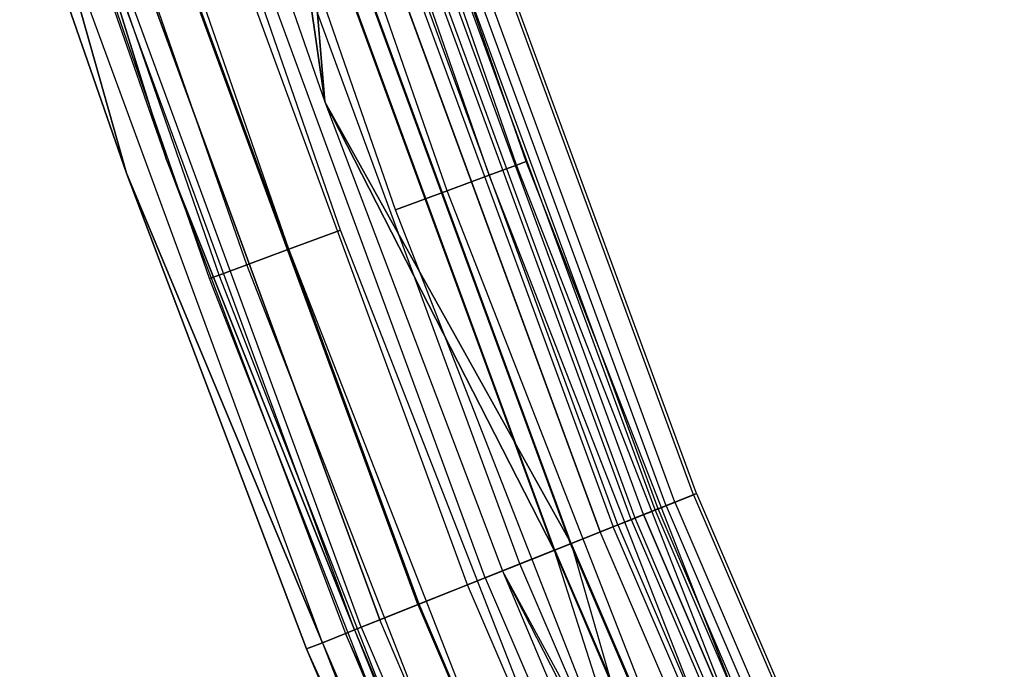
# Model space of a CAD drawing. Extents: x -175 to 175, y -175 to 175.
# Tile 23 of 130: x -166.43 to -154.76, y -65.2 to -57.51. Entities that reach past the tile are written whole.
import ezdxf

# ---------------------------------------------------------------- set-up
doc = ezdxf.new("R2010")
doc.units = 0
doc.header["$LTSCALE"] = 25.4
doc.layers.get('0').update_dxf_attribs({"linetype": 'CONTINUOUS'})

# ---------------------------------------------------------------- blocks, each defined once
blk = doc.blocks.new('SANTANA_PODLOGOWA_STL')
at = {"color": 0}
for p, q in [((-160.431, -59.186, 1043.5), (-162.631, -52.842, 1043.5)), ((-160.431, -59.186, 1043.5), (-162.631, -52.842, 1043.5)), ((-160.431, -59.186, 247.5), (-162.631, -52.842, 247.5)), ((-160.431, -59.186, 247.5), (-162.631, -52.842, 247.5)), ((-160.87, -59.348, 1044.786), (-163.076, -52.986, 1044.786)), ((-160.87, -59.348, 1044.786), (-163.076, -52.986, 1044.786)), ((-160.87, -59.348, 1042.214), (-163.076, -52.986, 1042.214)), ((-160.87, -59.348, 1042.214), (-163.076, -52.986, 1042.214)), ((-160.87, -59.348, 248.786), (-163.076, -52.986, 248.786)), ((-160.87, -59.348, 248.786), (-163.076, -52.986, 248.786)), ((-160.87, -59.348, 246.214), (-163.076, -52.986, 246.214)), ((-160.87, -59.348, 246.214), (-163.076, -52.986, 246.214)), ((-160.544, -59.228, 1044.184), (-162.745, -52.879, 1044.184)), ((-160.544, -59.228, 1044.184), (-162.745, -52.879, 1044.184)), ((-160.544, -59.228, 1042.816), (-162.745, -52.879, 1042.816)), ((-160.544, -59.228, 1042.816), (-162.745, -52.879, 1042.816)), ((-160.544, -59.228, 248.184), (-162.745, -52.879, 248.184)), ((-160.544, -59.228, 248.184), (-162.745, -52.879, 248.184)), ((-160.544, -59.228, 246.816), (-162.745, -52.879, 246.816)), ((-160.544, -59.228, 246.816), (-162.745, -52.879, 246.816)), ((-161.369, -59.532, 1045.232), (-163.582, -53.151, 1045.232)), ((-161.369, -59.532, 1045.232), (-163.582, -53.151, 1045.232)), ((-161.369, -59.532, 1041.768), (-163.582, -53.151, 1041.768)), ((-161.369, -59.532, 1041.768), (-163.582, -53.151, 1041.768)), ((-161.369, -59.532, 249.232), (-163.582, -53.151, 249.232)), ((-161.369, -59.532, 249.232), (-163.582, -53.151, 249.232)), ((-161.369, -59.532, 245.768), (-163.582, -53.151, 245.768)), ((-161.369, -59.532, 245.768), (-163.582, -53.151, 245.768)), ((-161.981, -59.758, 1045.47), (-164.202, -53.353, 1045.47)), ((-161.981, -59.758, 1041.53), (-164.202, -53.353, 1041.53)), ((-161.981, -59.758, 1045.47), (-164.202, -53.353, 1045.47)), ((-161.981, -59.758, 1041.53), (-164.202, -53.353, 1041.53)), ((-161.981, -59.758, 249.47), (-164.202, -53.353, 249.47)), ((-161.981, -59.758, 245.53), (-164.202, -53.353, 245.53)), ((-161.981, -59.758, 249.47), (-164.202, -53.353, 249.47)), ((-161.981, -59.758, 245.53), (-164.202, -53.353, 245.53)), ((-162.633, -59.998, 1041.53), (-164.863, -53.567, 1041.53)), ((-162.633, -59.998, 1045.47), (-164.863, -53.567, 1045.47)), ((-162.633, -59.998, 1045.47), (-164.863, -53.567, 1045.47)), ((-162.633, -59.998, 1041.53), (-164.863, -53.567, 1041.53)), ((-162.633, -59.998, 245.53), (-164.863, -53.567, 245.53)), ((-162.633, -59.998, 249.47), (-164.863, -53.567, 249.47)), ((-162.633, -59.998, 249.47), (-164.863, -53.567, 249.47)), ((-162.633, -59.998, 245.53), (-164.863, -53.567, 245.53)), ((-163.245, -60.224, 1045.232), (-165.484, -53.769, 1045.232)), ((-163.245, -60.224, 1045.232), (-165.484, -53.769, 1045.232)), ((-163.245, -60.224, 1041.768), (-165.484, -53.769, 1041.768)), ((-163.245, -60.224, 1041.768), (-165.484, -53.769, 1041.768)), ((-163.245, -60.224, 249.232), (-165.484, -53.769, 249.232)), ((-163.245, -60.224, 249.232), (-165.484, -53.769, 249.232)), ((-163.245, -60.224, 245.768), (-165.484, -53.769, 245.768)), ((-163.245, -60.224, 245.768), (-165.484, -53.769, 245.768)), ((-164.07, -60.529, 1044.184), (-166.32, -54.041, 1044.184)), ((-164.07, -60.529, 1044.184), (-166.32, -54.041, 1044.184)), ((-164.07, -60.529, 1042.816), (-166.32, -54.041, 1042.816)), ((-164.07, -60.529, 1042.816), (-166.32, -54.041, 1042.816)), ((-164.07, -60.529, 248.184), (-166.32, -54.041, 248.184)), ((-164.07, -60.529, 248.184), (-166.32, -54.041, 248.184)), ((-164.07, -60.529, 246.816), (-166.32, -54.041, 246.816)), ((-164.07, -60.529, 246.816), (-166.32, -54.041, 246.816)), ((-163.744, -60.409, 1044.786), (-165.99, -53.933, 1044.786)), ((-163.744, -60.409, 1044.786), (-165.99, -53.933, 1044.786)), ((-163.744, -60.409, 1042.214), (-165.99, -53.933, 1042.214)), ((-163.744, -60.409, 1042.214), (-165.99, -53.933, 1042.214)), ((-163.744, -60.409, 248.786), (-165.99, -53.933, 248.786)), ((-163.744, -60.409, 248.786), (-165.99, -53.933, 248.786)), ((-163.744, -60.409, 246.214), (-165.99, -53.933, 246.214)), ((-163.744, -60.409, 246.214), (-165.99, -53.933, 246.214)), ((-164.183, -60.57, 1043.5), (-166.435, -54.078, 1043.5)), ((-164.183, -60.57, 1043.5), (-166.435, -54.078, 1043.5)), ((-164.183, -60.57, 247.5), (-166.435, -54.078, 247.5)), ((-164.183, -60.57, 247.5), (-166.435, -54.078, 247.5)), ((-158.448, -63.131, 246.947), (-161.634, -54.461, 246.947)), ((-158.448, -63.131, 246.947), (-161.634, -54.461, 246.947)), ((-158.448, -63.131, 1044.053), (-161.634, -54.461, 1044.053)), ((-158.448, -63.131, 1044.053), (-161.634, -54.461, 1044.053)), ((-158.412, -63.117, 247.838), (-161.597, -54.448, 247.838)), ((-158.412, -63.117, 247.838), (-161.597, -54.448, 247.838)), ((-158.412, -63.117, 1043.162), (-161.597, -54.448, 1043.162)), ((-158.412, -63.117, 1043.162), (-161.597, -54.448, 1043.162)), ((-158.902, -63.312, 247.945), (-162.096, -54.617, 247.945)), ((-158.902, -63.312, 247.945), (-162.096, -54.617, 247.945)), ((-158.902, -63.312, 1043.055), (-162.096, -54.617, 1043.055)), ((-158.902, -63.312, 1043.055), (-162.096, -54.617, 1043.055)), ((-158.867, -63.298, 247.276), (-162.061, -54.605, 247.276)), ((-158.867, -63.298, 247.276), (-162.061, -54.605, 247.276)), ((-158.867, -63.298, 1043.724), (-162.061, -54.605, 1043.724)), ((-158.867, -63.298, 1043.724), (-162.061, -54.605, 1043.724)), ((-158.773, -63.261, 246.126), (-161.965, -54.572, 246.126)), ((-158.773, -63.261, 246.126), (-161.965, -54.572, 246.126)), ((-158.773, -63.261, 1044.874), (-161.965, -54.572, 1044.874)), ((-158.773, -63.261, 1044.874), (-161.965, -54.572, 1044.874)), ((-158.669, -63.219, 248.686), (-161.859, -54.537, 248.686)), ((-158.669, -63.219, 248.686), (-161.859, -54.537, 248.686)), ((-158.669, -63.219, 1042.314), (-161.859, -54.537, 1042.314)), ((-158.669, -63.219, 1042.314), (-161.859, -54.537, 1042.314)), ((-159.186, -63.425, 249.383), (-162.386, -54.714, 249.383)), ((-159.186, -63.425, 249.383), (-162.386, -54.714, 249.383)), ((-159.186, -63.425, 1041.616), (-162.386, -54.714, 1041.616)), ((-159.186, -63.425, 1041.616), (-162.386, -54.714, 1041.616)), ((-159.14, -63.407, 248.564), (-162.339, -54.698, 248.564)), ((-159.14, -63.407, 248.564), (-162.339, -54.698, 248.564)), ((-159.14, -63.407, 1042.436), (-162.339, -54.698, 1042.436)), ((-159.14, -63.407, 1042.436), (-162.339, -54.698, 1042.436)), ((-159.039, -63.367, 246.632), (-162.236, -54.664, 246.632)), ((-159.039, -63.367, 246.632), (-162.236, -54.664, 246.632)), ((-159.039, -63.367, 1044.368), (-162.236, -54.664, 1044.368)), ((-159.039, -63.367, 1044.368), (-162.236, -54.664, 1044.368)), ((-162.762, -54.841, 249.064), (-159.555, -63.572, 249.064)), ((-162.762, -54.841, 249.064), (-159.555, -63.572, 249.064)), ((-159.555, -63.572, 1041.936), (-162.762, -54.841, 1041.936)), ((-159.555, -63.572, 1041.936), (-162.762, -54.841, 1041.936)), ((-162.604, -54.788, 246.086), (-159.399, -63.51, 246.086)), ((-162.604, -54.788, 246.086), (-159.399, -63.51, 246.086)), ((-162.604, -54.788, 1044.914), (-159.399, -63.51, 1044.914)), ((-162.604, -54.788, 1044.914), (-159.399, -63.51, 1044.914)), ((-159.344, -63.489, 245.48), (-162.548, -54.769, 245.48)), ((-159.344, -63.489, 245.48), (-162.548, -54.769, 245.48)), ((-159.344, -63.489, 1045.52), (-162.548, -54.769, 1045.52)), ((-159.344, -63.489, 1045.52), (-162.548, -54.769, 1045.52)), ((-159.907, -63.713, 245.698), (-163.122, -54.962, 245.698)), ((-159.907, -63.713, 245.698), (-163.122, -54.962, 245.698)), ((-159.907, -63.713, 1045.302), (-163.122, -54.962, 1045.302)), ((-159.907, -63.713, 1045.302), (-163.122, -54.962, 1045.302)), ((-162.817, -58.477, 250), (-163.112, -54.959, 249.841)), ((-162.817, -58.477, 250), (-163.112, -54.959, 249.841)), ((-159.897, -63.709, 249.841), (-163.112, -54.959, 249.841)), ((-159.897, -63.709, 249.841), (-163.112, -54.959, 249.841)), ((-163.112, -54.959, 1041.159), (-162.817, -58.477, 1041)), ((-159.897, -63.709, 1041.159), (-163.112, -54.959, 1041.159)), ((-159.897, -63.709, 1041.159), (-163.112, -54.959, 1041.159)), ((-163.112, -54.959, 1041.159), (-162.817, -58.477, 1041)), ((-163.318, -55.028, 249.388), (-162.817, -58.477, 249.5)), ((-160.099, -63.789, 249.388), (-163.318, -55.028, 249.388)), ((-160.099, -63.789, 249.388), (-163.318, -55.028, 249.388)), ((-163.318, -55.028, 249.388), (-162.817, -58.477, 249.5)), ((-162.817, -58.477, 1041.5), (-163.318, -55.028, 1041.612)), ((-162.817, -58.477, 1041.5), (-163.318, -55.028, 1041.612)), ((-160.099, -63.789, 1041.612), (-163.318, -55.028, 1041.612)), ((-160.099, -63.789, 1041.612), (-163.318, -55.028, 1041.612)), ((-160.09, -63.786, 245.091), (-163.309, -55.025, 245.091)), ((-160.09, -63.786, 245.091), (-163.309, -55.025, 245.091)), ((-160.09, -63.786, 1045.909), (-163.309, -55.025, 1045.909)), ((-160.09, -63.786, 1045.909), (-163.309, -55.025, 1045.909)), ((-160.505, -63.951, 245.513), (-163.732, -55.168, 245.513)), ((-160.505, -63.951, 245.513), (-163.732, -55.168, 245.513)), ((-160.505, -63.951, 1045.487), (-163.732, -55.168, 1045.487)), ((-160.505, -63.951, 1045.487), (-163.732, -55.168, 1045.487)), ((-160.916, -64.115, 245.01), (-164.151, -55.309, 245.01)), ((-160.916, -64.115, 245.01), (-164.151, -55.309, 245.01)), ((-160.916, -64.115, 1045.99), (-164.151, -55.309, 1045.99)), ((-160.916, -64.115, 1045.99), (-164.151, -55.309, 1045.99)), ((-163.944, -55.239, 250), (-162.817, -58.477, 250)), ((-163.944, -55.239, 250), (-162.817, -58.477, 250)), ((-163.944, -55.239, 249.5), (-162.817, -58.477, 249.5)), ((-163.944, -55.239, 249.5), (-162.817, -58.477, 249.5)), ((-163.944, -55.239, 1041.5), (-162.817, -58.477, 1041.5)), ((-163.944, -55.239, 1041.5), (-162.817, -58.477, 1041.5)), ((-163.944, -55.239, 1041), (-162.817, -58.477, 1041)), ((-163.944, -55.239, 1041), (-162.817, -58.477, 1041)), ((-161.126, -64.199, 245.55), (-164.366, -55.381, 245.55)), ((-161.126, -64.199, 245.55), (-164.366, -55.381, 245.55)), ((-161.126, -64.199, 1045.45), (-164.366, -55.381, 1045.45)), ((-161.126, -64.199, 1045.45), (-164.366, -55.381, 1045.45)), ((-161.715, -64.433, 245.245), (-164.966, -55.584, 245.245)), ((-161.715, -64.433, 245.245), (-164.966, -55.584, 245.245)), ((-161.715, -64.433, 1045.755), (-164.966, -55.584, 1045.755)), ((-161.715, -64.433, 1045.755), (-164.966, -55.584, 1045.755)), ((-161.701, -64.428, 245.807), (-164.952, -55.579, 245.807)), ((-161.701, -64.428, 245.807), (-164.952, -55.579, 245.807)), ((-161.701, -64.428, 1045.193), (-164.952, -55.579, 1045.193)), ((-161.701, -64.428, 1045.193), (-164.952, -55.579, 1045.193)), ((-162.166, -64.613, 246.253), (-165.426, -55.738, 246.253)), ((-162.166, -64.613, 246.253), (-165.426, -55.738, 246.253)), ((-165.426, -55.738, 1044.747), (-162.166, -64.613, 1044.747)), ((-165.426, -55.738, 1044.747), (-162.166, -64.613, 1044.747)), ((-165.839, -55.878, 247.5), (-164.7, -59.153, 247.5)), ((-165.839, -55.878, 247.5), (-164.7, -59.153, 247.5)), ((-165.839, -55.878, 1043.5), (-164.7, -59.153, 1043.5)), ((-165.839, -55.878, 1043.5), (-164.7, -59.153, 1043.5)), ((-164.7, -59.153, 247.5), (-165.733, -55.842, 246.839)), ((-164.7, -59.153, 247.5), (-165.733, -55.842, 246.839)), ((-162.467, -64.733, 246.839), (-165.733, -55.842, 246.839)), ((-162.467, -64.733, 246.839), (-165.733, -55.842, 246.839)), ((-165.733, -55.842, 1044.161), (-164.7, -59.153, 1043.5)), ((-162.467, -64.733, 1044.161), (-165.733, -55.842, 1044.161)), ((-162.467, -64.733, 1044.161), (-165.733, -55.842, 1044.161)), ((-165.733, -55.842, 1044.161), (-164.7, -59.153, 1043.5)), ((-162.387, -64.701, 245.767), (-165.652, -55.815, 245.767)), ((-162.387, -64.701, 245.767), (-165.652, -55.815, 245.767)), ((-162.387, -64.701, 1045.233), (-165.652, -55.815, 1045.233)), ((-162.387, -64.701, 1045.233), (-165.652, -55.815, 1045.233)), ((-166.12, -55.972, 246.51), (-165.167, -59.321, 247.379)), ((-162.846, -64.884, 246.51), (-166.12, -55.972, 246.51)), ((-162.846, -64.884, 246.51), (-166.12, -55.972, 246.51)), ((-166.12, -55.972, 246.51), (-165.167, -59.321, 247.379)), ((-165.167, -59.321, 1043.62), (-166.12, -55.972, 1044.49)), ((-165.167, -59.321, 1043.62), (-166.12, -55.972, 1044.49)), ((-162.846, -64.884, 1044.49), (-166.12, -55.972, 1044.49)), ((-162.846, -64.884, 1044.49), (-166.12, -55.972, 1044.49)), ((-165.167, -59.321, 247.379), (-166.31, -56.036, 247.379)), ((-166.31, -56.036, 1043.62), (-165.167, -59.321, 1043.62)), ((-166.31, -56.036, 1043.62), (-165.167, -59.321, 1043.62)), ((-165.167, -59.321, 247.379), (-166.31, -56.036, 247.379)), ((-162.817, -58.477, 250), (-159.897, -63.709, 249.841)), ((-162.817, -58.477, 250), (-159.897, -63.709, 249.841)), ((-162.817, -58.477, 250), (-160.713, -64.034, 250)), ((-162.817, -58.477, 250), (-160.713, -64.034, 250)), ((-162.817, -58.477, 250), (-162.817, -58.477, 249.5)), ((-162.817, -58.477, 249.5), (-160.713, -64.034, 249.5)), ((-162.817, -58.477, 250), (-162.817, -58.477, 249.5)), ((-160.099, -63.789, 249.388), (-162.817, -58.477, 249.5)), ((-160.099, -63.789, 249.388), (-162.817, -58.477, 249.5)), ((-162.817, -58.477, 249.5), (-160.713, -64.034, 249.5)), ((-162.817, -58.477, 1041.5), (-160.099, -63.789, 1041.612)), ((-162.817, -58.477, 1041.5), (-160.099, -63.789, 1041.612)), ((-162.817, -58.477, 1041.5), (-160.713, -64.034, 1041.5)), ((-162.817, -58.477, 1041.5), (-160.713, -64.034, 1041.5)), ((-162.817, -58.477, 1041.5), (-162.817, -58.477, 1041)), ((-162.817, -58.477, 1041), (-160.713, -64.034, 1041)), ((-162.817, -58.477, 1041.5), (-162.817, -58.477, 1041)), ((-159.897, -63.709, 1041.159), (-162.817, -58.477, 1041)), ((-159.897, -63.709, 1041.159), (-162.817, -58.477, 1041)), ((-162.817, -58.477, 1041), (-160.713, -64.034, 1041)), ((-164.7, -59.153, 247.5), (-162.467, -64.733, 246.839)), ((-164.7, -59.153, 247.5), (-162.467, -64.733, 246.839)), ((-164.7, -59.153, 247.5), (-162.571, -64.774, 247.5)), ((-164.7, -59.153, 247.5), (-162.571, -64.774, 247.5)), ((-164.7, -59.153, 247.5), (-164.7, -59.153, 1043.5)), ((-164.7, -59.153, 1043.5), (-162.571, -64.774, 1043.5)), ((-164.7, -59.153, 247.5), (-164.7, -59.153, 1043.5)), ((-162.467, -64.733, 1044.161), (-164.7, -59.153, 1043.5)), ((-162.467, -64.733, 1044.161), (-164.7, -59.153, 1043.5)), ((-164.7, -59.153, 1043.5), (-162.571, -64.774, 1043.5)), ((-160.544, -59.228, 1044.184), (-160.87, -59.348, 1044.786)), ((-160.544, -59.228, 1044.184), (-160.87, -59.348, 1044.786)), ((-160.87, -59.348, 1042.214), (-160.544, -59.228, 1042.816)), ((-160.87, -59.348, 1042.214), (-160.544, -59.228, 1042.816)), ((-160.544, -59.228, 248.184), (-160.87, -59.348, 248.786)), ((-160.544, -59.228, 248.184), (-160.87, -59.348, 248.786)), ((-160.87, -59.348, 246.214), (-160.544, -59.228, 246.816)), ((-160.87, -59.348, 246.214), (-160.544, -59.228, 246.816)), ((-160.431, -59.186, 1043.5), (-160.544, -59.228, 1044.184)), ((-160.431, -59.186, 1043.5), (-160.544, -59.228, 1044.184)), ((-160.544, -59.228, 1042.816), (-160.431, -59.186, 1043.5)), ((-160.544, -59.228, 1042.816), (-160.431, -59.186, 1043.5)), ((-160.431, -59.186, 247.5), (-160.544, -59.228, 248.184)), ((-160.431, -59.186, 247.5), (-160.544, -59.228, 248.184)), ((-160.544, -59.228, 246.816), (-160.431, -59.186, 247.5)), ((-160.544, -59.228, 246.816), (-160.431, -59.186, 247.5)), ((-158.095, -65.485, 1044.184), (-160.544, -59.228, 1044.184)), ((-158.095, -65.485, 1044.184), (-160.544, -59.228, 1044.184)), ((-158.095, -65.485, 1042.816), (-160.544, -59.228, 1042.816)), ((-158.095, -65.485, 1042.816), (-160.544, -59.228, 1042.816)), ((-158.095, -65.485, 248.184), (-160.544, -59.228, 248.184)), ((-158.095, -65.485, 248.184), (-160.544, -59.228, 248.184)), ((-158.095, -65.485, 246.816), (-160.544, -59.228, 246.816)), ((-158.095, -65.485, 246.816), (-160.544, -59.228, 246.816)), ((-157.983, -65.439, 1043.5), (-160.431, -59.186, 1043.5)), ((-157.983, -65.439, 1043.5), (-160.431, -59.186, 1043.5)), ((-157.983, -65.439, 247.5), (-160.431, -59.186, 247.5)), ((-157.983, -65.439, 247.5), (-160.431, -59.186, 247.5)), ((-162.846, -64.884, 246.51), (-165.167, -59.321, 247.379)), ((-162.846, -64.884, 246.51), (-165.167, -59.321, 247.379)), ((-163.033, -64.958, 247.379), (-165.167, -59.321, 247.379)), ((-165.167, -59.321, 1043.62), (-162.846, -64.884, 1044.49)), ((-165.167, -59.321, 1043.62), (-162.846, -64.884, 1044.49)), ((-165.167, -59.321, 1043.62), (-163.033, -64.958, 1043.62)), ((-165.167, -59.321, 1043.62), (-163.033, -64.958, 1043.62)), ((-165.167, -59.321, 1043.62), (-165.167, -59.321, 247.379)), ((-163.033, -64.958, 247.379), (-165.167, -59.321, 247.379)), ((-165.167, -59.321, 1043.62), (-165.167, -59.321, 247.379)), ((-160.87, -59.348, 1044.786), (-161.369, -59.532, 1045.232)), ((-160.87, -59.348, 1044.786), (-161.369, -59.532, 1045.232)), ((-161.369, -59.532, 1041.768), (-160.87, -59.348, 1042.214)), ((-161.369, -59.532, 1041.768), (-160.87, -59.348, 1042.214)), ((-160.87, -59.348, 248.786), (-161.369, -59.532, 249.232)), ((-160.87, -59.348, 248.786), (-161.369, -59.532, 249.232)), ((-161.369, -59.532, 245.768), (-160.87, -59.348, 246.214)), ((-161.369, -59.532, 245.768), (-160.87, -59.348, 246.214)), ((-158.416, -65.618, 1044.786), (-160.87, -59.348, 1044.786)), ((-158.416, -65.618, 1044.786), (-160.87, -59.348, 1044.786)), ((-158.416, -65.618, 1042.214), (-160.87, -59.348, 1042.214)), ((-158.416, -65.618, 1042.214), (-160.87, -59.348, 1042.214)), ((-158.416, -65.618, 248.786), (-160.87, -59.348, 248.786)), ((-158.416, -65.618, 248.786), (-160.87, -59.348, 248.786)), ((-158.416, -65.618, 246.214), (-160.87, -59.348, 246.214)), ((-158.416, -65.618, 246.214), (-160.87, -59.348, 246.214)), ((-161.369, -59.532, 1045.232), (-161.981, -59.758, 1045.47)), ((-161.369, -59.532, 1045.232), (-161.981, -59.758, 1045.47)), ((-161.981, -59.758, 1041.53), (-161.369, -59.532, 1041.768)), ((-161.981, -59.758, 1041.53), (-161.369, -59.532, 1041.768)), ((-161.369, -59.532, 249.232), (-161.981, -59.758, 249.47)), ((-161.369, -59.532, 249.232), (-161.981, -59.758, 249.47)), ((-161.981, -59.758, 245.53), (-161.369, -59.532, 245.768)), ((-161.981, -59.758, 245.53), (-161.369, -59.532, 245.768)), ((-158.907, -65.822, 1045.232), (-161.369, -59.532, 1045.232)), ((-158.907, -65.822, 1045.232), (-161.369, -59.532, 1045.232)), ((-158.907, -65.822, 1041.768), (-161.369, -59.532, 1041.768)), ((-158.907, -65.822, 1041.768), (-161.369, -59.532, 1041.768)), ((-158.907, -65.822, 249.232), (-161.369, -59.532, 249.232)), ((-158.907, -65.822, 249.232), (-161.369, -59.532, 249.232)), ((-158.907, -65.822, 245.768), (-161.369, -59.532, 245.768)), ((-158.907, -65.822, 245.768), (-161.369, -59.532, 245.768)), ((-159.51, -66.071, 1045.47), (-161.981, -59.758, 1045.47)), ((-159.51, -66.071, 1041.53), (-161.981, -59.758, 1041.53)), ((-159.51, -66.071, 1045.47), (-161.981, -59.758, 1045.47)), ((-159.51, -66.071, 1041.53), (-161.981, -59.758, 1041.53)), ((-159.51, -66.071, 249.47), (-161.981, -59.758, 249.47)), ((-159.51, -66.071, 245.53), (-161.981, -59.758, 245.53)), ((-159.51, -66.071, 249.47), (-161.981, -59.758, 249.47)), ((-159.51, -66.071, 245.53), (-161.981, -59.758, 245.53)), ((-162.633, -59.998, 1045.47), (-163.245, -60.224, 1045.232)), ((-162.633, -59.998, 1045.47), (-163.245, -60.224, 1045.232)), ((-163.245, -60.224, 1041.768), (-162.633, -59.998, 1041.53)), ((-163.245, -60.224, 1041.768), (-162.633, -59.998, 1041.53)), ((-162.633, -59.998, 249.47), (-163.245, -60.224, 249.232)), ((-162.633, -59.998, 249.47), (-163.245, -60.224, 249.232)), ((-163.245, -60.224, 245.768), (-162.633, -59.998, 245.53)), ((-163.245, -60.224, 245.768), (-162.633, -59.998, 245.53)), ((-160.152, -66.337, 1041.53), (-162.633, -59.998, 1041.53)), ((-160.152, -66.337, 1045.47), (-162.633, -59.998, 1045.47)), ((-160.152, -66.337, 1045.47), (-162.633, -59.998, 1045.47)), ((-160.152, -66.337, 1041.53), (-162.633, -59.998, 1041.53)), ((-160.152, -66.337, 245.53), (-162.633, -59.998, 245.53)), ((-160.152, -66.337, 249.47), (-162.633, -59.998, 249.47)), ((-160.152, -66.337, 249.47), (-162.633, -59.998, 249.47)), ((-160.152, -66.337, 245.53), (-162.633, -59.998, 245.53)), ((-163.245, -60.224, 1045.232), (-163.744, -60.409, 1044.786)), ((-163.245, -60.224, 1045.232), (-163.744, -60.409, 1044.786)), ((-163.744, -60.409, 1042.214), (-163.245, -60.224, 1041.768)), ((-163.744, -60.409, 1042.214), (-163.245, -60.224, 1041.768)), ((-163.245, -60.224, 249.232), (-163.744, -60.409, 248.786)), ((-163.245, -60.224, 249.232), (-163.744, -60.409, 248.786)), ((-163.744, -60.409, 246.214), (-163.245, -60.224, 245.768)), ((-163.744, -60.409, 246.214), (-163.245, -60.224, 245.768)), ((-160.755, -66.587, 1045.232), (-163.245, -60.224, 1045.232)), ((-160.755, -66.587, 1045.232), (-163.245, -60.224, 1045.232)), ((-160.755, -66.587, 1041.768), (-163.245, -60.224, 1041.768)), ((-160.755, -66.587, 1041.768), (-163.245, -60.224, 1041.768)), ((-160.755, -66.587, 249.232), (-163.245, -60.224, 249.232)), ((-160.755, -66.587, 249.232), (-163.245, -60.224, 249.232)), ((-160.755, -66.587, 245.768), (-163.245, -60.224, 245.768)), ((-160.755, -66.587, 245.768), (-163.245, -60.224, 245.768)), ((-163.744, -60.409, 1044.786), (-164.07, -60.529, 1044.184)), ((-163.744, -60.409, 1044.786), (-164.07, -60.529, 1044.184)), ((-164.07, -60.529, 1042.816), (-163.744, -60.409, 1042.214)), ((-164.07, -60.529, 1042.816), (-163.744, -60.409, 1042.214)), ((-163.744, -60.409, 248.786), (-164.07, -60.529, 248.184)), ((-163.744, -60.409, 248.786), (-164.07, -60.529, 248.184)), ((-164.07, -60.529, 246.816), (-163.744, -60.409, 246.214)), ((-164.07, -60.529, 246.816), (-163.744, -60.409, 246.214)), ((-161.247, -66.791, 1044.786), (-163.744, -60.409, 1044.786)), ((-161.247, -66.791, 1044.786), (-163.744, -60.409, 1044.786)), ((-161.247, -66.791, 1042.214), (-163.744, -60.409, 1042.214)), ((-161.247, -66.791, 1042.214), (-163.744, -60.409, 1042.214)), ((-161.247, -66.791, 248.786), (-163.744, -60.409, 248.786)), ((-161.247, -66.791, 248.786), (-163.744, -60.409, 248.786)), ((-161.247, -66.791, 246.214), (-163.744, -60.409, 246.214)), ((-161.247, -66.791, 246.214), (-163.744, -60.409, 246.214)), ((-164.07, -60.529, 1044.184), (-164.183, -60.57, 1043.5)), ((-164.183, -60.57, 1043.5), (-164.07, -60.529, 1042.816)), ((-164.07, -60.529, 1044.184), (-164.183, -60.57, 1043.5)), ((-164.183, -60.57, 1043.5), (-164.07, -60.529, 1042.816)), ((-164.07, -60.529, 248.184), (-164.183, -60.57, 247.5)), ((-164.183, -60.57, 247.5), (-164.07, -60.529, 246.816)), ((-164.07, -60.529, 248.184), (-164.183, -60.57, 247.5)), ((-164.183, -60.57, 247.5), (-164.07, -60.529, 246.816)), ((-161.679, -66.97, 1043.5), (-164.183, -60.57, 1043.5)), ((-161.679, -66.97, 1043.5), (-164.183, -60.57, 1043.5)), ((-161.679, -66.97, 247.5), (-164.183, -60.57, 247.5)), ((-161.679, -66.97, 247.5), (-164.183, -60.57, 247.5)), ((-161.567, -66.923, 1044.184), (-164.07, -60.529, 1044.184)), ((-161.567, -66.923, 1044.184), (-164.07, -60.529, 1044.184)), ((-161.567, -66.923, 1042.816), (-164.07, -60.529, 1042.816)), ((-161.567, -66.923, 1042.816), (-164.07, -60.529, 1042.816)), ((-161.567, -66.923, 248.184), (-164.07, -60.529, 248.184)), ((-161.567, -66.923, 248.184), (-164.07, -60.529, 248.184)), ((-161.567, -66.923, 246.816), (-164.07, -60.529, 246.816)), ((-161.567, -66.923, 246.816), (-164.07, -60.529, 246.816)), ((-158.448, -63.131, 246.947), (-158.773, -63.261, 246.126)), ((-158.448, -63.131, 246.947), (-158.773, -63.261, 246.126)), ((-158.773, -63.261, 1044.874), (-158.448, -63.131, 1044.053)), ((-158.773, -63.261, 1044.874), (-158.448, -63.131, 1044.053)), ((-158.669, -63.219, 248.686), (-158.412, -63.117, 247.838)), ((-158.669, -63.219, 248.686), (-158.412, -63.117, 247.838)), ((-158.412, -63.117, 1043.162), (-158.669, -63.219, 1042.314)), ((-158.412, -63.117, 1043.162), (-158.669, -63.219, 1042.314)), ((-158.412, -63.117, 247.838), (-158.448, -63.131, 246.947)), ((-158.412, -63.117, 247.838), (-158.448, -63.131, 246.947)), ((-158.448, -63.131, 1044.053), (-158.412, -63.117, 1043.162)), ((-158.448, -63.131, 1044.053), (-158.412, -63.117, 1043.162)), ((-158.448, -63.131, 246.947), (-154.798, -71.617, 246.947)), ((-158.448, -63.131, 246.947), (-154.798, -71.617, 246.947)), ((-158.448, -63.131, 1044.053), (-154.798, -71.617, 1044.053)), ((-158.448, -63.131, 1044.053), (-154.798, -71.617, 1044.053)), ((-158.412, -63.117, 247.838), (-154.762, -71.601, 247.838)), ((-158.412, -63.117, 247.838), (-154.762, -71.601, 247.838)), ((-158.412, -63.117, 1043.162), (-154.762, -71.601, 1043.162)), ((-158.412, -63.117, 1043.162), (-154.762, -71.601, 1043.162)), ((-158.773, -63.261, 246.126), (-159.344, -63.489, 245.48)), ((-158.773, -63.261, 246.126), (-159.344, -63.489, 245.48)), ((-159.344, -63.489, 1045.52), (-158.773, -63.261, 1044.874)), ((-159.344, -63.489, 1045.52), (-158.773, -63.261, 1044.874)), ((-159.186, -63.425, 249.383), (-158.669, -63.219, 248.686)), ((-159.186, -63.425, 249.383), (-158.669, -63.219, 248.686)), ((-158.669, -63.219, 1042.314), (-159.186, -63.425, 1041.616)), ((-158.669, -63.219, 1042.314), (-159.186, -63.425, 1041.616)), ((-158.773, -63.261, 246.126), (-155.115, -71.764, 246.126)), ((-158.773, -63.261, 246.126), (-155.115, -71.764, 246.126)), ((-158.773, -63.261, 1044.874), (-155.115, -71.764, 1044.874)), ((-158.773, -63.261, 1044.874), (-155.115, -71.764, 1044.874)), ((-158.669, -63.219, 248.686), (-155.013, -71.717, 248.686)), ((-158.669, -63.219, 248.686), (-155.013, -71.717, 248.686)), ((-158.669, -63.219, 1042.314), (-155.013, -71.717, 1042.314)), ((-158.669, -63.219, 1042.314), (-155.013, -71.717, 1042.314)), ((-159.039, -63.367, 246.632), (-159.399, -63.51, 246.086)), ((-159.039, -63.367, 246.632), (-159.399, -63.51, 246.086)), ((-159.039, -63.367, 1044.368), (-159.399, -63.51, 1044.914)), ((-159.039, -63.367, 1044.368), (-159.399, -63.51, 1044.914)), ((-158.902, -63.312, 247.945), (-159.14, -63.407, 248.564)), ((-158.902, -63.312, 247.945), (-159.14, -63.407, 248.564)), ((-159.14, -63.407, 1042.436), (-158.902, -63.312, 1043.055)), ((-159.14, -63.407, 1042.436), (-158.902, -63.312, 1043.055)), ((-159.039, -63.367, 246.632), (-158.867, -63.298, 247.276)), ((-159.039, -63.367, 246.632), (-158.867, -63.298, 247.276)), ((-158.867, -63.298, 1043.724), (-159.039, -63.367, 1044.368)), ((-158.867, -63.298, 1043.724), (-159.039, -63.367, 1044.368)), ((-159.039, -63.367, 246.632), (-155.375, -71.884, 246.632)), ((-159.039, -63.367, 246.632), (-155.375, -71.884, 246.632)), ((-155.375, -71.884, 1044.368), (-159.039, -63.367, 1044.368)), ((-155.375, -71.884, 1044.368), (-159.039, -63.367, 1044.368)), ((-158.867, -63.298, 247.276), (-158.902, -63.312, 247.945)), ((-158.867, -63.298, 247.276), (-158.902, -63.312, 247.945)), ((-158.902, -63.312, 1043.055), (-158.867, -63.298, 1043.724)), ((-158.902, -63.312, 1043.055), (-158.867, -63.298, 1043.724)), ((-155.241, -71.822, 247.945), (-158.902, -63.312, 247.945)), ((-155.241, -71.822, 247.945), (-158.902, -63.312, 247.945)), ((-155.241, -71.822, 1043.055), (-158.902, -63.312, 1043.055)), ((-155.241, -71.822, 1043.055), (-158.902, -63.312, 1043.055)), ((-155.207, -71.806, 247.276), (-158.867, -63.298, 247.276)), ((-155.207, -71.806, 247.276), (-158.867, -63.298, 247.276)), ((-155.207, -71.806, 1043.724), (-158.867, -63.298, 1043.724)), ((-155.207, -71.806, 1043.724), (-158.867, -63.298, 1043.724)), ((-159.344, -63.489, 245.48), (-160.09, -63.786, 245.091)), ((-159.344, -63.489, 245.48), (-160.09, -63.786, 245.091)), ((-160.09, -63.786, 1045.909), (-159.344, -63.489, 1045.52)), ((-160.09, -63.786, 1045.909), (-159.344, -63.489, 1045.52)), ((-159.897, -63.709, 249.841), (-159.186, -63.425, 249.383)), ((-159.897, -63.709, 249.841), (-159.186, -63.425, 249.383)), ((-159.186, -63.425, 1041.616), (-159.897, -63.709, 1041.159)), ((-159.186, -63.425, 1041.616), (-159.897, -63.709, 1041.159)), ((-159.14, -63.407, 248.564), (-159.555, -63.572, 249.064)), ((-159.14, -63.407, 248.564), (-159.555, -63.572, 249.064)), ((-159.555, -63.572, 1041.936), (-159.14, -63.407, 1042.436)), ((-159.555, -63.572, 1041.936), (-159.14, -63.407, 1042.436)), ((-159.344, -63.489, 245.48), (-155.674, -72.022, 245.48)), ((-159.344, -63.489, 245.48), (-155.674, -72.022, 245.48)), ((-159.344, -63.489, 1045.52), (-155.674, -72.022, 1045.52)), ((-159.344, -63.489, 1045.52), (-155.674, -72.022, 1045.52)), ((-159.186, -63.425, 249.383), (-155.519, -71.951, 249.383)), ((-159.186, -63.425, 249.383), (-155.519, -71.951, 249.383)), ((-159.186, -63.425, 1041.616), (-155.519, -71.951, 1041.616)), ((-159.186, -63.425, 1041.616), (-155.519, -71.951, 1041.616)), ((-155.474, -71.93, 248.564), (-159.14, -63.407, 248.564)), ((-155.474, -71.93, 248.564), (-159.14, -63.407, 248.564)), ((-155.474, -71.93, 1042.436), (-159.14, -63.407, 1042.436)), ((-155.474, -71.93, 1042.436), (-159.14, -63.407, 1042.436)), ((-160.099, -63.789, 249.388), (-159.555, -63.572, 249.064)), ((-160.099, -63.789, 249.388), (-159.555, -63.572, 249.064)), ((-160.099, -63.789, 1041.612), (-159.555, -63.572, 1041.936)), ((-160.099, -63.789, 1041.612), (-159.555, -63.572, 1041.936)), ((-159.907, -63.713, 245.698), (-159.399, -63.51, 246.086)), ((-159.907, -63.713, 245.698), (-159.399, -63.51, 246.086)), ((-159.907, -63.713, 1045.302), (-159.399, -63.51, 1044.914)), ((-159.907, -63.713, 1045.302), (-159.399, -63.51, 1044.914)), ((-155.879, -72.117, 249.064), (-159.555, -63.572, 249.064)), ((-155.879, -72.117, 249.064), (-159.555, -63.572, 249.064)), ((-155.879, -72.117, 1041.936), (-159.555, -63.572, 1041.936)), ((-155.879, -72.117, 1041.936), (-159.555, -63.572, 1041.936)), ((-155.727, -72.047, 246.086), (-159.399, -63.51, 246.086)), ((-155.727, -72.047, 246.086), (-159.399, -63.51, 246.086)), ((-155.727, -72.047, 1044.914), (-159.399, -63.51, 1044.914)), ((-155.727, -72.047, 1044.914), (-159.399, -63.51, 1044.914)), ((-159.897, -63.709, 249.841), (-160.713, -64.034, 250)), ((-159.897, -63.709, 249.841), (-160.713, -64.034, 250)), ((-160.713, -64.034, 1041), (-159.897, -63.709, 1041.159)), ((-160.713, -64.034, 1041), (-159.897, -63.709, 1041.159)), ((-160.505, -63.951, 245.513), (-159.907, -63.713, 245.698)), ((-160.505, -63.951, 245.513), (-159.907, -63.713, 245.698)), ((-159.907, -63.713, 1045.302), (-160.505, -63.951, 1045.487)), ((-159.907, -63.713, 1045.302), (-160.505, -63.951, 1045.487)), ((-156.223, -72.276, 245.698), (-159.907, -63.713, 245.698)), ((-156.223, -72.276, 245.698), (-159.907, -63.713, 245.698)), ((-159.907, -63.713, 1045.302), (-156.223, -72.276, 1045.302)), ((-159.907, -63.713, 1045.302), (-156.223, -72.276, 1045.302)), ((-159.897, -63.709, 249.841), (-156.214, -72.272, 249.841)), ((-159.897, -63.709, 249.841), (-156.214, -72.272, 249.841)), ((-159.897, -63.709, 1041.159), (-157.863, -70.769, 1041)), ((-159.897, -63.709, 1041.159), (-157.863, -70.769, 1041)), ((-159.897, -63.709, 1041.159), (-156.214, -72.272, 1041.159)), ((-159.897, -63.709, 1041.159), (-156.214, -72.272, 1041.159)), ((-160.09, -63.786, 245.091), (-160.916, -64.115, 245.01)), ((-160.09, -63.786, 245.091), (-160.916, -64.115, 245.01)), ((-160.916, -64.115, 1045.99), (-160.09, -63.786, 1045.909)), ((-160.916, -64.115, 1045.99), (-160.09, -63.786, 1045.909)), ((-160.713, -64.034, 249.5), (-160.099, -63.789, 249.388)), ((-160.713, -64.034, 249.5), (-160.099, -63.789, 249.388)), ((-160.099, -63.789, 1041.612), (-160.713, -64.034, 1041.5)), ((-160.099, -63.789, 1041.612), (-160.713, -64.034, 1041.5)), ((-160.099, -63.789, 249.388), (-157.863, -70.769, 249.5)), ((-160.099, -63.789, 249.388), (-156.411, -72.363, 249.388)), ((-160.099, -63.789, 249.388), (-157.863, -70.769, 249.5)), ((-160.099, -63.789, 249.388), (-156.411, -72.363, 249.388)), ((-160.099, -63.789, 1041.612), (-156.411, -72.363, 1041.612)), ((-160.099, -63.789, 1041.612), (-156.411, -72.363, 1041.612)), ((-160.09, -63.786, 245.091), (-156.402, -72.359, 245.091)), ((-160.09, -63.786, 245.091), (-156.402, -72.359, 245.091)), ((-160.09, -63.786, 1045.909), (-156.402, -72.359, 1045.909)), ((-160.09, -63.786, 1045.909), (-156.402, -72.359, 1045.909)), ((-161.126, -64.199, 245.55), (-160.505, -63.951, 245.513)), ((-161.126, -64.199, 245.55), (-160.505, -63.951, 245.513)), ((-160.505, -63.951, 1045.487), (-161.126, -64.199, 1045.45)), ((-160.505, -63.951, 1045.487), (-161.126, -64.199, 1045.45)), ((-156.807, -72.547, 245.513), (-160.505, -63.951, 245.513)), ((-156.807, -72.547, 245.513), (-160.505, -63.951, 245.513)), ((-156.807, -72.547, 1045.487), (-160.505, -63.951, 1045.487)), ((-156.807, -72.547, 1045.487), (-160.505, -63.951, 1045.487)), ((-156.214, -72.272, 249.841), (-160.713, -64.034, 250)), ((-160.713, -64.034, 250), (-157.863, -70.769, 250)), ((-156.214, -72.272, 249.841), (-160.713, -64.034, 250)), ((-160.713, -64.034, 250), (-157.863, -70.769, 250)), ((-160.713, -64.034, 250), (-160.713, -64.034, 249.5)), ((-160.713, -64.034, 249.5), (-157.863, -70.769, 249.5)), ((-160.713, -64.034, 250), (-160.713, -64.034, 249.5)), ((-160.713, -64.034, 249.5), (-157.863, -70.769, 249.5)), ((-160.713, -64.034, 1041.5), (-157.863, -70.769, 1041.5)), ((-156.411, -72.363, 1041.612), (-160.713, -64.034, 1041.5)), ((-156.411, -72.363, 1041.612), (-160.713, -64.034, 1041.5)), ((-160.713, -64.034, 1041.5), (-157.863, -70.769, 1041.5)), ((-160.713, -64.034, 1041.5), (-160.713, -64.034, 1041)), ((-160.713, -64.034, 1041), (-157.863, -70.769, 1041)), ((-160.713, -64.034, 1041.5), (-160.713, -64.034, 1041)), ((-160.713, -64.034, 1041), (-157.863, -70.769, 1041)), ((-160.916, -64.115, 245.01), (-161.715, -64.433, 245.245)), ((-160.916, -64.115, 245.01), (-161.715, -64.433, 245.245)), ((-161.715, -64.433, 1045.755), (-160.916, -64.115, 1045.99)), ((-161.715, -64.433, 1045.755), (-160.916, -64.115, 1045.99)), ((-160.916, -64.115, 245.01), (-157.209, -72.732, 245.01)), ((-160.916, -64.115, 245.01), (-157.209, -72.732, 245.01)), ((-160.916, -64.115, 1045.99), (-157.209, -72.732, 1045.99)), ((-160.916, -64.115, 1045.99), (-157.209, -72.732, 1045.99)), ((-161.701, -64.428, 245.807), (-161.126, -64.199, 245.55)), ((-161.701, -64.428, 245.807), (-161.126, -64.199, 245.55)), ((-161.126, -64.199, 1045.45), (-161.701, -64.428, 1045.193)), ((-161.126, -64.199, 1045.45), (-161.701, -64.428, 1045.193)), ((-157.414, -72.828, 245.55), (-161.126, -64.199, 245.55)), ((-157.414, -72.828, 245.55), (-161.126, -64.199, 245.55)), ((-157.414, -72.828, 1045.45), (-161.126, -64.199, 1045.45)), ((-157.414, -72.828, 1045.45), (-161.126, -64.199, 1045.45)), ((-162.166, -64.613, 246.253), (-161.701, -64.428, 245.807)), ((-162.166, -64.613, 246.253), (-161.701, -64.428, 245.807)), ((-161.701, -64.428, 1045.193), (-162.166, -64.613, 1044.747)), ((-161.701, -64.428, 1045.193), (-162.166, -64.613, 1044.747)), ((-157.976, -73.088, 245.807), (-161.701, -64.428, 245.807)), ((-157.976, -73.088, 245.807), (-161.701, -64.428, 245.807)), ((-157.976, -73.088, 1045.193), (-161.701, -64.428, 1045.193)), ((-157.976, -73.088, 1045.193), (-161.701, -64.428, 1045.193)), ((-161.715, -64.433, 245.245), (-162.387, -64.701, 245.767)), ((-161.715, -64.433, 245.245), (-162.387, -64.701, 245.767)), ((-162.387, -64.701, 1045.233), (-161.715, -64.433, 1045.755)), ((-162.387, -64.701, 1045.233), (-161.715, -64.433, 1045.755)), ((-161.715, -64.433, 245.245), (-157.99, -73.094, 245.245)), ((-161.715, -64.433, 245.245), (-157.99, -73.094, 245.245)), ((-161.715, -64.433, 1045.755), (-157.99, -73.094, 1045.755)), ((-161.715, -64.433, 1045.755), (-157.99, -73.094, 1045.755)), ((-162.467, -64.733, 246.839), (-162.166, -64.613, 246.253)), ((-162.467, -64.733, 246.839), (-162.166, -64.613, 246.253)), ((-162.467, -64.733, 1044.161), (-162.166, -64.613, 1044.747)), ((-162.467, -64.733, 1044.161), (-162.166, -64.613, 1044.747)), ((-158.43, -73.297, 246.253), (-162.166, -64.613, 246.253)), ((-158.43, -73.297, 246.253), (-162.166, -64.613, 246.253)), ((-158.43, -73.297, 1044.747), (-162.166, -64.613, 1044.747)), ((-158.43, -73.297, 1044.747), (-162.166, -64.613, 1044.747)), ((-162.387, -64.701, 245.767), (-162.846, -64.884, 246.51)), ((-162.387, -64.701, 245.767), (-162.846, -64.884, 246.51)), ((-162.846, -64.884, 1044.49), (-162.387, -64.701, 1045.233)), ((-162.846, -64.884, 1044.49), (-162.387, -64.701, 1045.233)), ((-162.467, -64.733, 246.839), (-162.571, -64.774, 247.5)), ((-162.467, -64.733, 246.839), (-162.571, -64.774, 247.5)), ((-162.571, -64.774, 1043.5), (-162.467, -64.733, 1044.161)), ((-162.571, -64.774, 1043.5), (-162.467, -64.733, 1044.161)), ((-162.571, -64.774, 247.5), (-159.688, -71.587, 247.5)), ((-158.724, -73.433, 246.839), (-162.571, -64.774, 247.5)), ((-158.724, -73.433, 246.839), (-162.571, -64.774, 247.5)), ((-162.571, -64.774, 247.5), (-159.688, -71.587, 247.5)), ((-162.571, -64.774, 247.5), (-162.571, -64.774, 1043.5)), ((-162.571, -64.774, 1043.5), (-159.688, -71.587, 1043.5)), ((-162.571, -64.774, 247.5), (-162.571, -64.774, 1043.5)), ((-162.571, -64.774, 1043.5), (-159.688, -71.587, 1043.5)), ((-162.467, -64.733, 246.839), (-158.724, -73.433, 246.839)), ((-162.467, -64.733, 246.839), (-158.724, -73.433, 246.839)), ((-162.467, -64.733, 1044.161), (-159.688, -71.587, 1043.5)), ((-162.467, -64.733, 1044.161), (-158.724, -73.433, 1044.161)), ((-162.467, -64.733, 1044.161), (-159.688, -71.587, 1043.5)), ((-162.467, -64.733, 1044.161), (-158.724, -73.433, 1044.161)), ((-162.387, -64.701, 245.767), (-158.646, -73.397, 245.767)), ((-162.387, -64.701, 245.767), (-158.646, -73.397, 245.767)), ((-162.387, -64.701, 1045.233), (-158.646, -73.397, 1045.233)), ((-162.387, -64.701, 1045.233), (-158.646, -73.397, 1045.233)), ((-163.033, -64.958, 247.379), (-162.846, -64.884, 246.51)), ((-163.033, -64.958, 247.379), (-162.846, -64.884, 246.51)), ((-162.846, -64.884, 1044.49), (-163.033, -64.958, 1043.62)), ((-162.846, -64.884, 1044.49), (-163.033, -64.958, 1043.62)), ((-162.846, -64.884, 246.51), (-160.142, -71.79, 247.379)), ((-162.846, -64.884, 246.51), (-160.142, -71.79, 247.379)), ((-162.846, -64.884, 246.51), (-159.094, -73.605, 246.51)), ((-162.846, -64.884, 246.51), (-159.094, -73.605, 246.51)), ((-162.846, -64.884, 1044.49), (-159.094, -73.605, 1044.49)), ((-162.846, -64.884, 1044.49), (-159.094, -73.605, 1044.49)), ((-160.142, -71.79, 247.379), (-163.033, -64.958, 247.379)), ((-159.094, -73.605, 1044.49), (-163.033, -64.958, 1043.62)), ((-163.033, -64.958, 1043.62), (-160.142, -71.79, 1043.62)), ((-159.094, -73.605, 1044.49), (-163.033, -64.958, 1043.62)), ((-163.033, -64.958, 1043.62), (-160.142, -71.79, 1043.62)), ((-163.033, -64.958, 1043.62), (-163.033, -64.958, 247.379)), ((-160.142, -71.79, 247.379), (-163.033, -64.958, 247.379)), ((-163.033, -64.958, 1043.62), (-163.033, -64.958, 247.379))]:
    blk.add_line(p, q, dxfattribs=at)

msp = doc.modelspace()

# ---------------------------------------------------------------- block references
at = {"color": 253}
msp.add_blockref('SANTANA_PODLOGOWA_STL', (0, 0), dxfattribs=at)

doc.saveas('drawing.dxf')
